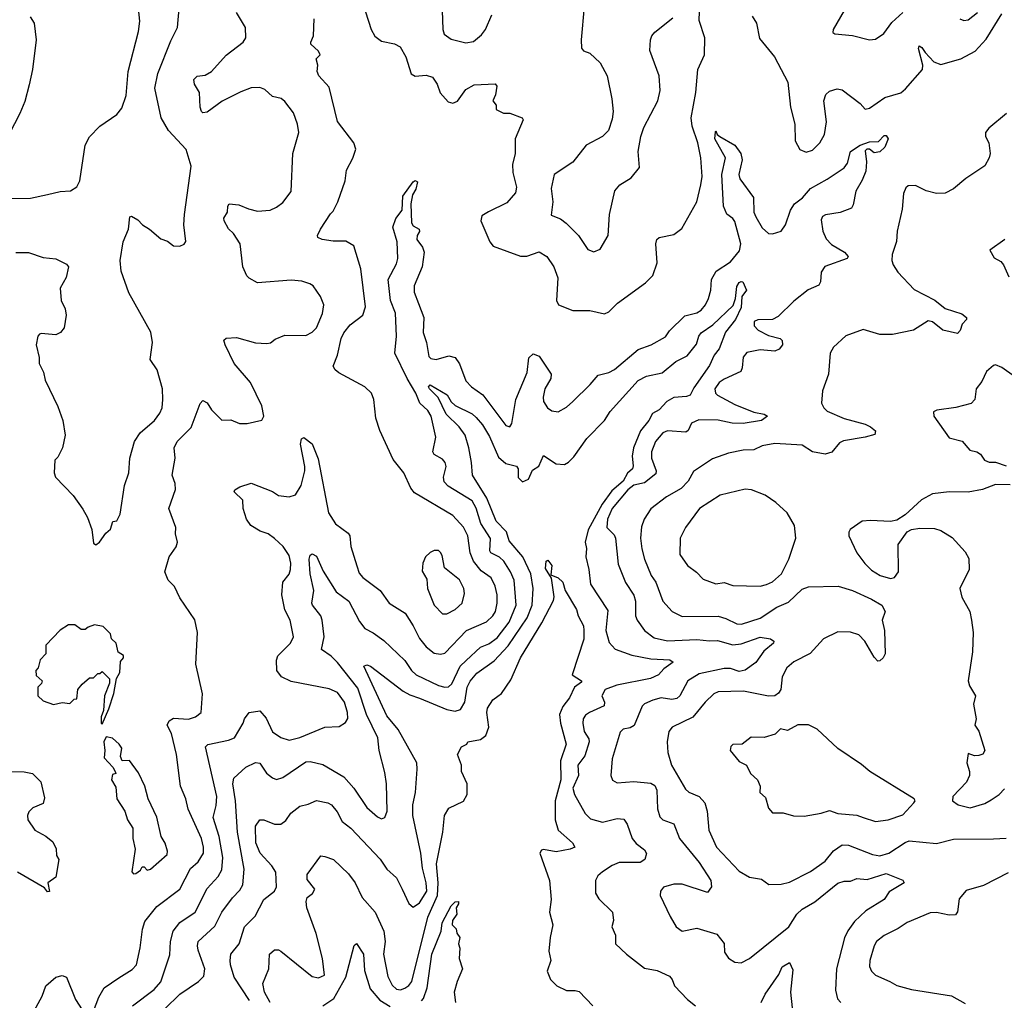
# Model space of a CAD drawing. Extents: x 1678759 to 1859541, y 384609 to 522867.
# Tile 201 of 256: x 1763473 to 1768157, y 472956 to 477622. Entities that reach past the tile are written whole.
import ezdxf

# ---------------------------------------------------------------- set-up
doc = ezdxf.new("R2010")
doc.units = 0

msp = doc.modelspace()

# ---------------------------------------------------------------- linework, layer by layer
at = {"layer": '0CON20XD'}
for points in [[(1767447.7, 477757.7), (1767343.3, 477575), (1767341.2, 477561.2), (1767350, 477555), (1767435, 477547.1), (1767515, 477526), (1767545, 477529.2), (1767584.5, 477555.5), (1767622.2, 477607.7), (1767674.3, 477655.7)], [(1763430.9, 476770.9), (1763525, 476772.2), (1763605, 476789.5), (1763665, 476804.3), (1763715, 476806.9), (1763745, 476826), (1763760, 476855), (1763784.6, 477025), (1763805.3, 477064.7), (1763854.4, 477115), (1763935, 477170.6), (1763959.3, 477200.7), (1763979.2, 477260.8), (1763989.6, 477375), (1764038.5, 477565), (1764045.4, 477615), (1764035.7, 477705)], [(1765118.5, 477658.5), (1765144.3, 477574.3), (1765162.6, 477542.6), (1765195, 477519.6), (1765256.3, 477506.3), (1765282.4, 477492.4), (1765309.4, 477445), (1765335, 477364.2), (1765355, 477353.1), (1765407.4, 477357.4), (1765437.5, 477347.5), (1765459.2, 477315), (1765473.8, 477273.8), (1765510.9, 477230.9), (1765534.1, 477224.1), (1765555, 477234.3), (1765595, 477288.6), (1765635, 477311.4), (1765735, 477316.2), (1765742.5, 477305), (1765736.7, 477263.3), (1765723.8, 477235), (1765740, 477215), (1765740, 477195), (1765775, 477176.7), (1765805, 477176), (1765863.8, 477155), (1765867.5, 477145), (1765830.6, 477055), (1765829.4, 476985), (1765817.8, 476932.2), (1765819.1, 476895), (1765836.5, 476825), (1765832.1, 476797.9), (1765790.6, 476749.4), (1765702.7, 476707.3), (1765672.3, 476687.7), (1765666.7, 476665), (1765710, 476565), (1765725, 476544.2), (1765855, 476496.9), (1765885, 476497.1), (1765945, 476516.5), (1765980, 476495), (1766014.3, 476445), (1766033, 476393), (1766027.1, 476285), (1766036.2, 476265), (1766105, 476237.8), (1766185, 476237.1), (1766255, 476222.5), (1766275, 476230.8), (1766317.1, 476272.9), (1766449.8, 476370.2), (1766485, 476404), (1766505.5, 476465), (1766498.9, 476555), (1766504.3, 476575), (1766515.6, 476584.4), (1766585, 476600), (1766622.5, 476627.5), (1766695, 476754.3), (1766713.8, 476836.2), (1766720, 476875), (1766713.3, 476965), (1766699.6, 477035), (1766672.1, 477115), (1766667.9, 477155), (1766689.6, 477275), (1766699.4, 477385), (1766730, 477455), (1766732.2, 477535), (1766705, 477618), (1766709, 477705)], [(1763455, 476514.2), (1763515, 476514.2), (1763585, 476490), (1763645, 476484.2), (1763695, 476458), (1763705.6, 476445.6), (1763694.2, 476395), (1763665.9, 476344.1), (1763670.8, 476285), (1763689.2, 476245), (1763693.8, 476216.2), (1763684, 476155), (1763667.3, 476132.7), (1763645, 476122), (1763575, 476128.8), (1763567.5, 476125), (1763560, 476115), (1763552, 476075), (1763565.8, 476015), (1763566, 475985), (1763586.2, 475945), (1763595, 475906.7), (1763655, 475781.2), (1763678.1, 475715), (1763690, 475645), (1763676.2, 475585), (1763655, 475540), (1763640, 475525), (1763637.5, 475465), (1763643.3, 475445), (1763727.3, 475357.3), (1763772.7, 475292.7), (1763795, 475252.5), (1763815.8, 475195.8), (1763825, 475130), (1763835, 475122.5), (1763852.5, 475135), (1763882.3, 475177.7), (1763905, 475197.5), (1763916.7, 475233.3), (1763935, 475237.5), (1763951.7, 475268.3), (1763972, 475405), (1763992.5, 475465), (1763997.5, 475535), (1764020, 475615), (1764045.7, 475655), (1764114.4, 475715), (1764140.2, 475749.8), (1764151.1, 475775), (1764154.5, 475815), (1764151.8, 475865), (1764127.5, 475955), (1764093.3, 476005), (1764104.3, 476085.7), (1764096.2, 476135), (1763992.6, 476322.6), (1763956.5, 476425), (1763951.5, 476475), (1763965.7, 476565), (1763990, 476625), (1763997, 476683), (1764005, 476686.2), (1764035, 476668.8), (1764056.7, 476645), (1764091.2, 476625), (1764145, 476578.8), (1764177, 476567), (1764205, 476546.2), (1764235, 476543.8), (1764255.8, 476554.2), (1764263.8, 476566.2), (1764254.6, 476645), (1764256.9, 476695), (1764288.6, 476925), (1764265, 477003.8), (1764181.4, 477095), (1764145.6, 477155), (1764115.3, 477295), (1764130.6, 477365), (1764191.4, 477521.4), (1764224.5, 477585), (1764232.3, 477675)], [(1765482.5, 477665), (1765485.6, 477575), (1765492.1, 477552.1), (1765525, 477529.4), (1765595, 477511.5), (1765631.7, 477518.3), (1765670.7, 477549.3), (1765688.5, 477575), (1765719.6, 477645)], [(1766157.8, 477685), (1766144, 477525), (1766146.1, 477486.1), (1766155, 477473.8), (1766185, 477462), (1766235, 477415.8), (1766267.5, 477355), (1766290, 477245), (1766295.5, 477185), (1766291.4, 477148.6), (1766273.5, 477095), (1766245, 477065.5), (1766168.6, 477025), (1766105, 476944.2), (1766016.2, 476885), (1766001.7, 476818.3), (1766009.4, 476755), (1766001.2, 476691.2), (1766045, 476674), (1766073.4, 476653.4), (1766131.9, 476595), (1766175, 476528), (1766205, 476516.2), (1766235, 476530), (1766272, 476595), (1766279.2, 476695), (1766305, 476807.5), (1766327.5, 476835), (1766381.7, 476868.3), (1766421.7, 476918.3), (1766415.8, 476995), (1766428.6, 477065), (1766442, 477108), (1766509.4, 477235), (1766519.5, 477285), (1766515.5, 477355), (1766470, 477475), (1766473.1, 477525), (1766480, 477545), (1766495, 477562), (1766580.3, 477629.7)], [(1763523.3, 477635), (1763541.2, 477605), (1763551.9, 477525), (1763534.3, 477385), (1763518.7, 477311.3), (1763497.9, 477232.1), (1763473.3, 477175), (1763348, 476935)], [(1764010.5, 472929.5), (1764112.3, 473007.7), (1764145, 473043.3), (1764188, 473172), (1764190.8, 473235), (1764203.1, 473285), (1764235, 473325.4), (1764308.5, 473375), (1764365, 473487.8), (1764417.9, 473545), (1764434, 473576), (1764440.2, 473635), (1764421.9, 473735), (1764392.8, 473825), (1764407.6, 473882.4), (1764410.3, 473925), (1764357.6, 474162.4), (1764367.9, 474172.1), (1764467, 474193), (1764494.2, 474205), (1764536.3, 474273.7), (1764543.1, 474295), (1764565, 474324.4), (1764615, 474332.5), (1764645, 474298.1), (1764675, 474233.8), (1764715, 474206.8), (1764755, 474193.1), (1764805, 474205.4), (1764925, 474254.5), (1764992.2, 474257.8), (1765022.5, 474277.5), (1765033.8, 474296.2), (1765033.1, 474325), (1765018.5, 474375), (1764985, 474420), (1764945, 474437.8), (1764765, 474471.8), (1764719.2, 474495), (1764695.7, 474525), (1764694.1, 474574.1), (1764700.8, 474595), (1764761.9, 474655), (1764775.6, 474684.4), (1764759.5, 474765), (1764735, 474812.9), (1764719.4, 474885), (1764724.8, 474945.2), (1764755, 474982.9), (1764761.8, 475005), (1764763.6, 475035), (1764755, 475071.9), (1764726.9, 475115), (1764685, 475152.9), (1764655, 475174.7), (1764617.3, 475187.3), (1764572.5, 475215), (1764552, 475245), (1764535.8, 475295), (1764534, 475335), (1764493.3, 475375), (1764496.7, 475385), (1764520.7, 475399.3), (1764575, 475415.8), (1764675, 475376.2), (1764705, 475357.8), (1764755, 475351.5), (1764785, 475361.5), (1764812.4, 475405), (1764829.4, 475475), (1764830.3, 475495), (1764808.9, 475601.1), (1764813.2, 475626.8), (1764825, 475633.8), (1764864.1, 475604.1), (1764892.4, 475532.4), (1764941.5, 475275), (1764975, 475223.1), (1765035, 475177.8), (1765043.5, 475165), (1765048.9, 475115), (1765077.5, 475022.5), (1765088.3, 474988.3), (1765105, 474967.5), (1765187.8, 474905), (1765230, 474845), (1765307.2, 474797.2), (1765345, 474738.1), (1765375, 474676.5), (1765407, 474637), (1765445, 474607.1), (1765475, 474602.3), (1765495, 474606.9), (1765599.1, 474715), (1765693.2, 474756.8), (1765724.6, 474785), (1765735.8, 474805), (1765745.2, 474845.2), (1765744.8, 474884.8), (1765735.6, 474925.6), (1765715.2, 474965.2), (1765668.7, 474998.7), (1765632.4, 475045), (1765615.3, 475085), (1765605.3, 475165), (1765585, 475206.5), (1765533, 475263), (1765350.7, 475370.7), (1765333.1, 475393.1), (1765300.5, 475465), (1765249.6, 475529.6), (1765186.3, 475666.3), (1765166.5, 475725), (1765158.1, 475815), (1765147.1, 475845), (1765115.3, 475875.3), (1764990.6, 475940.6), (1764973.3, 475955), (1764963.7, 475973.7), (1764985.4, 476025), (1765001.8, 476105), (1765015, 476130.8), (1765045, 476170), (1765105.7, 476215), (1765117.9, 476255), (1765095.9, 476435.9), (1765062.9, 476545), (1765025, 476567.8), (1764965, 476567.1), (1764912.5, 476575), (1764891.2, 476585), (1764890, 476595), (1764904.3, 476625), (1764952.4, 476697.6), (1764965, 476710), (1764987.1, 476755), (1765021.4, 476855), (1765027.5, 476905), (1765057.8, 476962.2), (1765071.8, 477005), (1765061.9, 477035), (1764985, 477136.7), (1764945, 477300), (1764896.2, 477355), (1764888, 477375), (1764891.2, 477405), (1764883.8, 477435), (1764902.5, 477455), (1764895, 477472.5), (1764857.5, 477505), (1764857.5, 477515), (1764870, 477545), (1764874, 477625)], [(1764519.3, 475700.7), (1764555, 475700), (1764625, 475716.7), (1764633.8, 475735), (1764624.5, 475785), (1764571.8, 475895), (1764493.6, 475985), (1764450, 476075), (1764445, 476096.7), (1764455, 476105.8), (1764505, 476110), (1764595, 476083.3), (1764649.3, 476080.7), (1764666.4, 476083.6), (1764688.7, 476101.3), (1764735, 476120), (1764835, 476118.1), (1764865, 476134.3), (1764884.6, 476155.4), (1764914.1, 476224.1), (1764920, 476265), (1764904.3, 476305), (1764869.2, 476355), (1764853.3, 476365), (1764815, 476378.2), (1764765, 476381.8), (1764605, 476369.5), (1764565, 476391.9), (1764553.5, 476403.5), (1764534.6, 476445), (1764522.5, 476555), (1764490.8, 476605), (1764465.7, 476625.7), (1764445.7, 476665), (1764445, 476677.5), (1764461.2, 476705), (1764462.5, 476735), (1764470, 476745), (1764515, 476741.2), (1764561.1, 476721.1), (1764605, 476710.5), (1764665, 476715.8), (1764695, 476729.2), (1764725, 476752), (1764765, 476804), (1764773.1, 476985), (1764800.4, 477085), (1764795.4, 477125), (1764775, 477178), (1764735, 477232.9), (1764716.5, 477246.5), (1764676, 477256), (1764639.8, 477289.8), (1764615, 477298.9), (1764575, 477296.9), (1764525, 477278.5), (1764436.1, 477233.9), (1764365, 477181.4), (1764345, 477178), (1764338, 477185), (1764331.4, 477205), (1764329.2, 477275), (1764304, 477315), (1764302.3, 477337.7), (1764317.5, 477352.5), (1764355, 477358.1), (1764385, 477374.4), (1764455, 477453.5), (1764535.7, 477515), (1764548.5, 477535), (1764546.7, 477585), (1764505, 477656.2)], [(1766958.3, 477638.3), (1766978.8, 477605), (1766991.7, 477531.7), (1767064, 477445), (1767126.5, 477325), (1767139.4, 477205), (1767160.4, 477125), (1767162.2, 477045), (1767184.6, 477004.6), (1767215, 476991.9), (1767245, 477000.5), (1767278.9, 477035), (1767301.9, 477075), (1767310.8, 477135), (1767298.2, 477235), (1767308.1, 477265), (1767325, 477281.4), (1767362.3, 477292.3), (1767385, 477288), (1767472, 477222), (1767495.6, 477195.6), (1767515, 477200), (1767587.9, 477252.1), (1767664, 477274), (1767687.7, 477292.3), (1767767.5, 477385), (1767769.1, 477405), (1767748.8, 477485), (1767752.3, 477497.7), (1767765, 477490), (1767780, 477465), (1767821, 477421), (1767855, 477408.3), (1767949.5, 477435), (1768018.1, 477471.9), (1768070.6, 477529.4), (1768145, 477648.9)], [(1767945, 477625.8), (1767965, 477617.1), (1767985, 477620.6), (1768030, 477655)], [(1768167.5, 477175), (1768082.9, 477105), (1768067.8, 477085), (1768068.1, 477065), (1768084, 477035), (1768090, 476985), (1768085.7, 476964.3), (1768064.1, 476925.9), (1767973.9, 476866.1), (1767915, 476816), (1767875, 476796), (1767835, 476794), (1767785, 476807.1), (1767735, 476832.9), (1767699.4, 476830.6), (1767688.1, 476821.9), (1767677.1, 476795), (1767670.6, 476719.4), (1767647.8, 476615), (1767644.6, 476565.4), (1767623.1, 476505), (1767622.2, 476475), (1767628.8, 476455), (1767650.6, 476420.6), (1767727.6, 476337.6), (1767826.6, 476286.6), (1767875, 476247.9), (1767955, 476221.9), (1767976.7, 476205), (1767977.5, 476195), (1767956.8, 476173.2), (1767946.8, 476143.2), (1767935, 476128.8), (1767865, 476144.6), (1767815, 476184.4), (1767795, 476188), (1767725.5, 476144.5), (1767625, 476123.1), (1767565, 476122.9), (1767485, 476147.5), (1767403.1, 476116.9), (1767345, 476063.3), (1767329.2, 476035), (1767320.7, 475935), (1767292.5, 475855), (1767287.4, 475797.4), (1767297.8, 475775), (1767315, 475758.9), (1767395, 475723.3), (1767495, 475697.5), (1767521.2, 475685), (1767543.8, 475665), (1767541.7, 475648.3), (1767495, 475634.5), (1767392.4, 475617.6), (1767372.4, 475607.6), (1767335.9, 475564.1), (1767305, 475553.6), (1767245, 475565.5), (1767195, 475597.5), (1767064.6, 475605.4), (1767005, 475594), (1766965, 475574.3), (1766915, 475573.1), (1766845, 475558.9), (1766768.5, 475531.5), (1766678.1, 475471.9), (1766652.9, 475425), (1766619.5, 475390.5), (1766549.2, 475350.9), (1766475.3, 475294.7), (1766443.6, 475245), (1766431.6, 475208.4), (1766426.9, 475155), (1766433.4, 475103.4), (1766444.8, 475054.8), (1766477.6, 474977.6), (1766499.6, 474945), (1766531.8, 474855), (1766576.9, 474805), (1766625, 474782.5), (1766795, 474782.9), (1766832.8, 474772.8), (1766885, 474747.3), (1766906.2, 474745), (1766995, 474773.5), (1767075, 474826.1), (1767129.6, 474850.4), (1767195, 474911.2), (1767225, 474922.3), (1767366.5, 474926.5), (1767435, 474905.2), (1767525, 474863.8), (1767574.4, 474835), (1767590, 474805), (1767575.8, 474765), (1767587.3, 474715), (1767589.5, 474605), (1767580.8, 474585), (1767565, 474570.8), (1767555, 474570), (1767538.3, 474588.3), (1767493.8, 474665), (1767465, 474694.6), (1767425, 474708), (1767365, 474708.7), (1767296.9, 474675), (1767234, 474606), (1767155, 474565.5), (1767122.2, 474537.8), (1767099.6, 474495), (1767094.5, 474435), (1767083.1, 474416.9), (1767066, 474405), (1767035, 474403.1), (1766916.5, 474426.5), (1766795, 474422.7), (1766775, 474413.1), (1766734.6, 474375), (1766675, 474303.3), (1766577.1, 474255), (1766561.1, 474235), (1766553.6, 474185), (1766557.1, 474135), (1766574.1, 474075), (1766640.2, 473960.2), (1766656.4, 473946.4), (1766705.2, 473925.2), (1766732.9, 473895), (1766743.9, 473855), (1766751.5, 473765), (1766788.5, 473685), (1766895, 473570.5), (1766945, 473541.2), (1767001.7, 473531.7), (1767036, 473506), (1767095, 473508.9), (1767135, 473518.5), (1767235, 473569.1), (1767305, 473617.5), (1767343.7, 473666.3), (1767385, 473696), (1767415, 473693.7), (1767529.4, 473649.4), (1767565, 473643.3), (1767607.8, 473655), (1767685, 473706.8), (1767705, 473713.8), (1767835, 473702.1), (1767915, 473722.2), (1768105, 473724.5), (1768165, 473726.7)], [(1764163.8, 472915), (1764235, 472984.1), (1764324.4, 473045), (1764348.8, 473071.2), (1764354.6, 473105), (1764321.8, 473195), (1764318.2, 473215), (1764322.9, 473235), (1764400.9, 473309.1), (1764435.3, 473375), (1764485, 473443.3), (1764520.3, 473479.8), (1764534.2, 473505.8), (1764541.1, 473578.9), (1764509.4, 473755), (1764500.2, 473905), (1764487.8, 473985), (1764492.3, 474012.3), (1764548.8, 474065), (1764595, 474086.4), (1764615, 474084.4), (1764647.1, 474037.1), (1764675, 474014.4), (1764695, 474006.7), (1764725, 474016.5), (1764835, 474090.8), (1764855, 474092.3), (1764915, 474077.7), (1765015, 474018.7), (1765063.1, 473965), (1765125, 473873.5), (1765175, 473828.1), (1765195, 473818.9), (1765210.8, 473825), (1765221.5, 473855), (1765217.4, 473985), (1765210.3, 474040.3), (1765182.9, 474145), (1765176.7, 474205), (1765122.2, 474315), (1765081.2, 474441.2), (1764985, 474563.3), (1764955, 474593.4), (1764909.4, 474625), (1764921, 474685), (1764912.5, 474765), (1764905.7, 474785.7), (1764865.5, 474835), (1764863.5, 474845), (1764872.2, 474905), (1764855.6, 474985.6), (1764850.3, 475055), (1764855, 475074.2), (1764865, 475079.4), (1764885, 475068.6), (1764917.4, 474997.4), (1764978.5, 474898.5), (1765038.9, 474855), (1765088.8, 474758.8), (1765114.2, 474725), (1765155, 474704.2), (1765205, 474667.8), (1765305, 474572.9), (1765337.5, 474525), (1765358.5, 474505), (1765465, 474454.2), (1765495, 474445.9), (1765512.2, 474447.8), (1765528.3, 474461.7), (1765568.6, 474545), (1765596.9, 474573.1), (1765664.5, 474635.5), (1765705, 474652.3), (1765745, 474681.1), (1765800.9, 474755), (1765834.8, 474835), (1765825.2, 474955), (1765808.6, 474995), (1765776.5, 475045), (1765755, 475064.7), (1765714.7, 475085), (1765710, 475095), (1765713.3, 475153.3), (1765667.1, 475225), (1765645, 475296.7), (1765625, 475332.1), (1765512.1, 475402.1), (1765492.7, 475422.7), (1765488.8, 475445), (1765501.1, 475495), (1765497.1, 475515), (1765485, 475530), (1765445, 475552.9), (1765438.9, 475565), (1765452.1, 475635), (1765430.3, 475735), (1765415, 475761.8), (1765377.1, 475797.1), (1765357.3, 475845), (1765315.7, 475915), (1765257.9, 476035), (1765266.3, 476115), (1765261.1, 476225), (1765236.5, 476285), (1765225.7, 476385), (1765265, 476460), (1765271.2, 476485), (1765269.3, 476565), (1765248.1, 476635), (1765262.7, 476675), (1765291.9, 476715), (1765295, 476781.2), (1765345, 476850), (1765355, 476856.7), (1765365, 476850), (1765357.1, 476815), (1765341.1, 476788.9), (1765334.4, 476745), (1765336.2, 476655), (1765345, 476640), (1765373.3, 476625), (1765375.7, 476614.3), (1765363.8, 476595), (1765362.5, 476575), (1765389.4, 476539.4), (1765397.9, 476515), (1765387.9, 476445), (1765350.4, 476355), (1765350.4, 476325), (1765370.5, 476270.5), (1765395.3, 476205.3), (1765392.8, 476132.8), (1765408, 476085), (1765418.8, 476018.8), (1765429.6, 476009.6), (1765455, 476004.6), (1765515, 476022.1), (1765545, 476014.4), (1765564.7, 475984.7), (1765595, 475903.5), (1765622.9, 475875), (1765676.6, 475836.6), (1765785, 475690), (1765805, 475683.8), (1765815, 475700), (1765832.5, 475815), (1765886.4, 475943.6), (1765895, 476013.3), (1765915, 476031.2), (1765945, 476020), (1766001.9, 475935), (1765999.4, 475915), (1765971.6, 475865), (1765962.9, 475825), (1765965.4, 475805), (1765983.8, 475775), (1766005, 475760), (1766035, 475755.6), (1766075, 475778.6), (1766104.3, 475805), (1766187.5, 475885), (1766225, 475930.8), (1766275, 475942.5), (1766303.1, 475956.9), (1766415, 476052), (1766477.5, 476075), (1766545, 476113.3), (1766565, 476141.2), (1766636.8, 476213.2), (1766695, 476226.7), (1766715, 476240), (1766736.2, 476265), (1766750.4, 476295), (1766761.3, 476335), (1766764.5, 476385), (1766785.5, 476424.5), (1766855, 476468.7), (1766897.9, 476522.1), (1766903.9, 476555), (1766875, 476661.4), (1766865, 476676.2), (1766836.7, 476696.7), (1766820.4, 476735), (1766812.7, 476885), (1766830.8, 476965), (1766779.6, 477055), (1766782.7, 477087.3), (1766785, 477092.5), (1766791.2, 477075), (1766803.8, 477065), (1766874.3, 477025), (1766903.5, 476985), (1766909.6, 476955), (1766894.3, 476885), (1766899.2, 476865), (1766964.5, 476775), (1766966.2, 476705), (1766975, 476682.9), (1767005, 476630.8), (1767035, 476604.4), (1767055, 476602.2), (1767095.6, 476615), (1767116.4, 476645), (1767140.6, 476715), (1767159.2, 476745), (1767196.5, 476773.5), (1767235, 476818.9), (1767315, 476862.2), (1767395, 476916.8), (1767410.6, 476939.4), (1767425, 476994.7), (1767470.6, 477025), (1767515, 477040.6), (1767558.8, 477041.2), (1767585, 477070.8), (1767595, 477070.6), (1767604.4, 477055), (1767588.1, 477015), (1767565, 476992.7), (1767538.1, 476988.1), (1767515, 477005.6), (1767502.5, 477005), (1767495, 476997.5), (1767502, 476945), (1767498.8, 476901.2), (1767481.5, 476858.5), (1767450, 476805), (1767438.6, 476741.4), (1767430, 476725), (1767376.6, 476703.4), (1767306.3, 476693.6), (1767292.5, 476685), (1767285, 476670), (1767293.9, 476615), (1767309.6, 476579.6), (1767335, 476552.2), (1767396.7, 476515), (1767414.2, 476495), (1767410, 476485), (1767302.9, 476447.1), (1767285, 476420), (1767283.1, 476375), (1767275, 476358), (1767223.8, 476336.2), (1767155, 476281.5), (1767081.3, 476208.7), (1767055, 476195.4), (1766985, 476192.9), (1766967.5, 476185), (1766967.1, 476165), (1766985.8, 476145), (1767035, 476119.1), (1767091.2, 476105), (1767100.8, 476095), (1767102, 476075), (1767085.6, 476054.4), (1767065.6, 476044.4), (1766995, 476051.3), (1766931.5, 476038.5), (1766914.6, 476015.4), (1766910.4, 475965), (1766903.1, 475946.9), (1766825, 475911.5), (1766800.5, 475895), (1766780, 475865), (1766782.7, 475845), (1766793.3, 475835), (1766875, 475789.8), (1766965, 475753.6), (1767014.5, 475744.5), (1767030, 475735), (1767002.5, 475715), (1766915, 475699.4), (1766862, 475702), (1766795, 475715.9), (1766703.1, 475716.9), (1766668.6, 475701.4), (1766652.6, 475667.4), (1766641.2, 475658.8), (1766555, 475665.4), (1766531.9, 475655), (1766497.1, 475615), (1766478.7, 475565), (1766479.2, 475535), (1766500.5, 475475), (1766499, 475461), (1766445, 475417.2), (1766395, 475406), (1766366.8, 475385), (1766291, 475295), (1766270, 475245), (1766266.5, 475205), (1766300.5, 475170.5), (1766308, 475155), (1766320.5, 475030.5), (1766354.2, 474944.2), (1766394.1, 474884.1), (1766402.5, 474855), (1766403.3, 474785), (1766410.8, 474765), (1766444.7, 474714.7), (1766491, 474681), (1766555, 474665.8), (1766695, 474671.9), (1766754.7, 474665.3), (1766792.1, 474667.9), (1766865, 474647.7), (1766905, 474652.4), (1766995, 474683.1), (1767045, 474675.7), (1767060, 474665), (1767059.4, 474655), (1767013.3, 474616.7), (1766975, 474562.7), (1766925, 474526.7), (1766895, 474520), (1766855, 474533.8), (1766825, 474534.1), (1766705, 474508.5), (1766651.5, 474475), (1766612.7, 474405), (1766598.5, 474391.5), (1766575, 474387.3), (1766525, 474394.3), (1766485, 474384.1), (1766445, 474366.5), (1766434.7, 474355.3), (1766396.5, 474263.5), (1766377.8, 474252.2), (1766343.8, 474245), (1766329.2, 474230.8), (1766290.8, 474105), (1766285.5, 474025.5), (1766292.6, 474002.6), (1766315, 473990.6), (1766395, 473996.2), (1766475, 473988.8), (1766495, 473978.1), (1766503.9, 473955), (1766506.5, 473866.5), (1766518, 473828), (1766532.5, 473815), (1766585.4, 473795.4), (1766612.3, 473725), (1766705, 473611.2), (1766760.9, 473525), (1766763.3, 473495), (1766745, 473468), (1766625, 473508.9), (1766585, 473507.8), (1766535, 473494.2), (1766521.4, 473475), (1766520.6, 473455), (1766568, 473355), (1766595.7, 473305.7), (1766624.5, 473284.5), (1766695, 473299.1), (1766789.8, 473269.8), (1766825, 473226.7), (1766826, 473185), (1766845.7, 473155.7), (1766875, 473137.5), (1766905, 473134.2), (1766945, 473154.5), (1767132.5, 473305), (1767170, 473365), (1767195, 473389.6), (1767255, 473424.5), (1767365, 473513.1), (1767395, 473523.3), (1767425, 473522), (1767455, 473535.3), (1767505, 473530.7), (1767595, 473559.2), (1767675, 473527.5), (1767680, 473515), (1767608.8, 473471.2), (1767585.3, 473434.7), (1767498.1, 473381.9), (1767445, 473330), (1767413, 473287), (1767397.4, 473252.6), (1767358, 473105), (1767353.9, 473003.9), (1767363, 472963), (1767380, 472945)], [(1768160, 476575), (1768087.5, 476525), (1768108.3, 476488.3), (1768140.5, 476470.5), (1768153.8, 476455), (1768178.3, 476398.3)], [(1764565.9, 472955), (1764493.9, 473065), (1764475.4, 473125), (1764474.7, 473145.3), (1764477.3, 473175), (1764516.4, 473225), (1764542.3, 473305), (1764593.7, 473356.3), (1764635, 473435.6), (1764685, 473474.4), (1764694.6, 473495), (1764691.8, 473565), (1764672.7, 473595), (1764616.4, 473655), (1764596.1, 473705), (1764594.7, 473785), (1764615, 473814.2), (1764635, 473814.2), (1764685, 473794.4), (1764715, 473794.3), (1764738.6, 473811.4), (1764763.2, 473846.8), (1764805, 473879.5), (1764845, 473888.2), (1764885, 473906.2), (1764939.2, 473895), (1764955.6, 473885), (1764982.6, 473852.6), (1765006.7, 473806.7), (1765049.1, 473775), (1765187.2, 473627.2), (1765219.9, 473579.9), (1765265, 473538.9), (1765292.8, 473485), (1765325, 473415.8), (1765345, 473399.4), (1765375, 473418.9), (1765409.5, 473475), (1765407.1, 473515), (1765388.7, 473585), (1765381.1, 473655), (1765343.4, 473835), (1765343.3, 473885), (1765355.4, 473945), (1765364.5, 474055), (1765362.7, 474085), (1765273.4, 474243.4), (1765219, 474309), (1765110.8, 474545), (1765125, 474551.5), (1765141.9, 474545), (1765297.1, 474427.1), (1765328.6, 474408.6), (1765375, 474393), (1765505, 474339), (1765545, 474331.8), (1765570.2, 474339.8), (1765591.1, 474375), (1765602.4, 474445), (1765615.7, 474474.3), (1765648.2, 474511.8), (1765729.5, 474570.5), (1765797.2, 474642.8), (1765887.4, 474775), (1765911.6, 474835), (1765916, 474915), (1765903.9, 474985), (1765866.6, 475065), (1765802.1, 475142.1), (1765788.9, 475185), (1765739.3, 475235), (1765695.1, 475345.1), (1765626.9, 475455), (1765623.1, 475515), (1765609.7, 475585), (1765592.2, 475645), (1765563.9, 475683.9), (1765501.9, 475745), (1765463.2, 475823.2), (1765422.1, 475865), (1765418.6, 475875), (1765425, 475884), (1765505.9, 475835.9), (1765525, 475804), (1765545, 475785.8), (1765625, 475746.7), (1765645, 475728.2), (1765675, 475693.6), (1765707.6, 475637.6), (1765750.1, 475540.1), (1765785, 475510.6), (1765836.9, 475496.9), (1765844.5, 475484.5), (1765845, 475443.8), (1765865, 475423.3), (1765894.3, 475435.7), (1765912.5, 475477.5), (1765942.1, 475497.9), (1765965, 475547.5), (1766025, 475508.2), (1766064.6, 475505.4), (1766083.7, 475516.4), (1766108.8, 475541.2), (1766171.3, 475628.7), (1766255.2, 475714.8), (1766282.1, 475757.9), (1766414.6, 475905.4), (1766455, 475925.5), (1766528.6, 475941.4), (1766594.9, 475995.2), (1766648.1, 476021.9), (1766692.2, 476077.8), (1766703.8, 476115), (1766715, 476131.1), (1766769.7, 476170.3), (1766867.6, 476262.4), (1766878.9, 476295), (1766885, 476352), (1766895, 476370.8), (1766905, 476376.2), (1766913.6, 476373.6), (1766930, 476335), (1766908.2, 476305), (1766905, 476252), (1766878.6, 476195), (1766830.9, 476135), (1766800.9, 476055), (1766776.7, 476025), (1766755, 475976.9), (1766679.7, 475870.3), (1766662.5, 475835), (1766645, 475828.2), (1766585, 475823.3), (1766552.1, 475805), (1766514.4, 475765), (1766482.7, 475747.3), (1766466.5, 475715), (1766426.8, 475665), (1766393.1, 475585), (1766386.3, 475545), (1766391.2, 475498.8), (1766387.5, 475485), (1766365, 475463.7), (1766343.6, 475425), (1766290.6, 475379.4), (1766243.2, 475316.8), (1766177.5, 475195), (1766162.8, 475135), (1766169.7, 475105), (1766166.5, 475065), (1766181.2, 475005), (1766188.5, 474935), (1766270.6, 474810.6), (1766261.2, 474715), (1766278, 474658), (1766306.1, 474626.1), (1766385, 474597.5), (1766475, 474580), (1766566.2, 474575), (1766581.2, 474565), (1766537, 474533), (1766512.5, 474505), (1766473.2, 474486.8), (1766313.1, 474455), (1766258.9, 474435), (1766241.9, 474405), (1766255.5, 474374.5), (1766253.1, 474356.9), (1766183.6, 474325), (1766165, 474312.1), (1766153.9, 474295), (1766151.3, 474275), (1766158.7, 474235), (1766180, 474200), (1766182.2, 474185), (1766161.1, 474118.9), (1766128.5, 474075), (1766132, 474025), (1766104.2, 473965), (1766111.8, 473935), (1766162.5, 473845), (1766188.5, 473818.5), (1766245, 473803.8), (1766315, 473820), (1766347.3, 473817.3), (1766363.1, 473793.1), (1766386.5, 473725), (1766405, 473702.2), (1766445, 473671.4), (1766454.5, 473654.5), (1766446.4, 473625), (1766425, 473611.2), (1766325, 473610.6), (1766292.3, 473597.7), (1766245, 473566.2), (1766222.7, 473547.3), (1766211.9, 473525), (1766211.8, 473465), (1766228.3, 473438.3), (1766292.5, 473375), (1766297.8, 473335), (1766289.4, 473305), (1766306.9, 473265), (1766307.5, 473225), (1766360, 473175), (1766445, 473108), (1766505, 473097.5), (1766565, 473070), (1766577.5, 473055), (1766588.8, 473025), (1766649.3, 472959.3), (1766688.7, 472928.7)], [(1768205, 475924.4), (1768145, 475967.1), (1768115, 475978.6), (1768105, 475976.9), (1768072.5, 475947.5), (1768050.2, 475899.8), (1768023.3, 475865), (1768016.2, 475815), (1767998.8, 475795), (1767925.7, 475775.7), (1767835.8, 475764.2), (1767820, 475755), (1767822, 475735), (1767895, 475632.1), (1767956.3, 475616.3), (1767992.7, 475572.7), (1768025.7, 475565.7), (1768043.3, 475555), (1768062.5, 475525), (1768085, 475516), (1768115.7, 475515.7), (1768165, 475498)], [(1763825, 472903.8), (1763849.3, 472970.7), (1763874.6, 473015.4), (1763945, 473062.1), (1764008.5, 473101.5), (1764028.8, 473125), (1764046.7, 473205), (1764056.6, 473293.4), (1764069.2, 473330.8), (1764125, 473402.7), (1764235.2, 473484.8), (1764285, 473583.3), (1764322.7, 473615), (1764347.6, 473655), (1764348.1, 473685), (1764338.1, 473725), (1764274.8, 473864.8), (1764262.7, 473915), (1764238.6, 473975), (1764219.1, 474125), (1764195.5, 474225), (1764174.3, 474265), (1764183.8, 474285), (1764205, 474297.8), (1764276.4, 474293.6), (1764310, 474305), (1764336.7, 474325), (1764343.5, 474413.5), (1764311.2, 474555), (1764319.5, 474705), (1764305.5, 474765.5), (1764235, 474871.2), (1764209.2, 474925), (1764180, 474955), (1764163.1, 474995), (1764184.2, 475065), (1764217, 475113), (1764224, 475135), (1764214, 475175), (1764215.6, 475205), (1764181.8, 475295), (1764214.5, 475385.5), (1764212.7, 475415), (1764198.9, 475455), (1764212.3, 475535), (1764207.9, 475585), (1764222.5, 475615), (1764289.3, 475680.7), (1764332, 475795), (1764345, 475810), (1764365, 475798.8), (1764386, 475765), (1764435, 475716.2), (1764477.7, 475717.7), (1764519.3, 475700.7)], [(1768185, 475408.1), (1768115, 475409.5), (1768054, 475386)], [(1766995, 474925.6), (1767025, 474934.5), (1767055, 474947.5), (1767097.8, 474985), (1767132.2, 475055), (1767166, 475155), (1767158.8, 475215), (1767123.8, 475275), (1767070.8, 475325), (1767019.1, 475359.1), (1766955, 475384.4), (1766925, 475387.8), (1766805, 475359.4), (1766707.1, 475295), (1766640.8, 475205), (1766614.3, 475155), (1766613.6, 475076.4), (1766650, 475025), (1766692.7, 474992.7), (1766725, 474958.8), (1766785, 474936.7), (1766825, 474944.2), (1766865, 474930), (1766995, 474925.6)], [(1768054, 475386), (1767985, 475373.8), (1767895, 475375.4), (1767815, 475365.5), (1767763.5, 475336.5), (1767685, 475265.5), (1767645, 475240), (1767615, 475233.6), (1767520.9, 475239.1), (1767480, 475235), (1767423.6, 475196.4), (1767417, 475183), (1767417.5, 475165), (1767456, 475085), (1767493.8, 475033.8), (1767525, 475001.9), (1767566.7, 474976.7), (1767615, 474962.5), (1767635, 474967.1), (1767654.4, 474995), (1767651.8, 475125), (1767695.4, 475184.6), (1767715, 475196.4), (1767755, 475202.3), (1767825, 475200), (1767855, 475191.5), (1767908.3, 475158.3), (1767970.2, 475090.2), (1767988, 475058), (1767990, 475005), (1767945.6, 474915), (1767954.6, 474874.6), (1767992.9, 474805), (1768001.4, 474765), (1768009.4, 474705), (1768005.5, 474614.5), (1767984.3, 474475), (1767991.7, 474451.7), (1768020, 474405), (1768010.9, 474365), (1768023.8, 474295), (1768017.5, 474265), (1768036, 474236), (1768064.2, 474145), (1768055, 474126.2), (1768035, 474120), (1768015, 474118.8), (1767985, 474130), (1767978, 474085), (1767991.2, 474045), (1767991.2, 474025), (1767976.8, 473993.2), (1767912.5, 473925), (1767910, 473905), (1767936.7, 473885), (1767995, 473870.9), (1768065, 473892.7), (1768095, 473908.9), (1768132.9, 473935), (1768157.9, 473962.1)], [(1765485, 474794), (1765505, 474794.3), (1765544.2, 474815), (1765577.5, 474845), (1765588.3, 474891.7), (1765585.5, 474914.5), (1765565, 474955.6), (1765493.4, 475013.4), (1765482.7, 475072.7), (1765475, 475086.7), (1765465, 475096), (1765445, 475095.8), (1765425, 475086), (1765404.3, 475065), (1765390.6, 475035), (1765387.3, 474997.3), (1765409.7, 474959.7), (1765413.5, 474915), (1765445, 474835.8), (1765485, 474794)], [(1764664.7, 472945), (1764637.2, 472995), (1764629.2, 473035), (1764658.2, 473105), (1764661.8, 473175), (1764685, 473195.7), (1764705, 473195.6), (1764715, 473188.9), (1764865, 473068.6), (1764895, 473062.9), (1764922.5, 473075), (1764914.1, 473155), (1764883.8, 473273.8), (1764839.6, 473395), (1764836.5, 473425), (1764840, 473445), (1764866.6, 473463.4), (1764877.1, 473485), (1764840.7, 473530.7), (1764840.6, 473555), (1764905, 473643.3), (1764925, 473639.2), (1764965.3, 473625.3), (1765037.4, 473557.4), (1765068.2, 473515), (1765102.7, 473445), (1765164.5, 473375), (1765205.3, 473285), (1765212.4, 473235), (1765204.3, 473175), (1765225, 473068.8), (1765245, 473026.9), (1765265, 473009.2), (1765285, 473006.2), (1765305, 473012.9), (1765325, 473025.6), (1765337.8, 473045), (1765415, 473350.5), (1765460.7, 473455), (1765464, 473514), (1765455.3, 473605), (1765485.3, 473755), (1765493.8, 473835), (1765515, 473869.1), (1765585, 473903.1), (1765602.5, 473935), (1765602.1, 473985), (1765574.2, 474045), (1765574.2, 474075), (1765556.2, 474125), (1765575, 474161.2), (1765600, 474175), (1765605, 474186.2), (1765665, 474197.1), (1765690, 474215), (1765705.6, 474255), (1765695.7, 474325), (1765699.2, 474345), (1765724, 474385), (1765747.8, 474402.2), (1765764.6, 474415.4), (1765809.1, 474480.9), (1765855.7, 474585), (1765957.6, 474752.4), (1766012.3, 474857.7), (1766016.2, 474875), (1766003.6, 474963.6), (1765975, 475010), (1765977.5, 475045), (1765985, 475050), (1766004, 475025), (1766000, 474980), (1766035, 474966.2), (1766056.4, 474945), (1766067.5, 474905), (1766122.5, 474815), (1766130, 474785), (1766155, 474736.7), (1766157.1, 474715), (1766156.6, 474673.4), (1766102, 474505), (1766145, 474476.2), (1766145, 474470), (1766112.9, 474445), (1766088.8, 474395), (1766057.1, 474352.9), (1766041.1, 474315), (1766046.5, 474275), (1766072.7, 474175), (1766045.9, 474095), (1766046.6, 474005), (1766020.6, 473905), (1766019.6, 473815), (1766035, 473765.7), (1766103.1, 473705), (1766113.8, 473685), (1766091.2, 473675), (1766025, 473662.8), (1765965, 473673.6), (1765955, 473669.4), (1765948.2, 473655), (1765993.8, 473525), (1766000.6, 473435), (1765993.1, 473375), (1766009.1, 473315), (1765996.2, 473255), (1765990.7, 473189.3), (1765999.4, 473145), (1765982.9, 473095), (1765998.6, 473055), (1766028.1, 473025), (1766075, 473002.7), (1766115, 473003.1), (1766135, 472997.1), (1766199.4, 472929.4)], [(1763865, 474270), (1763897.7, 474342.3), (1763921.2, 474415), (1763933, 474487), (1763948.8, 474515), (1763953, 474567), (1763967.5, 474585), (1763967, 474597), (1763941.7, 474611.7), (1763932.5, 474655), (1763910, 474675), (1763905, 474700), (1763870, 474735), (1763828.3, 474741.7), (1763798.3, 474731.7), (1763785, 474720), (1763765, 474720), (1763735, 474742.5), (1763705, 474742.5), (1763665, 474717.5), (1763597.5, 474645), (1763597.5, 474605), (1763570, 474575), (1763561.7, 474538.3), (1763550, 474525), (1763551.7, 474501.7), (1763580, 474475), (1763577, 474463), (1763560, 474445), (1763560, 474405), (1763585, 474380), (1763633.6, 474363.6), (1763675, 474372.5), (1763711.7, 474368.3), (1763731.7, 474388.3), (1763745, 474390), (1763750, 474435), (1763770.7, 474459.3), (1763805, 474490), (1763825, 474490), (1763845, 474510), (1763855, 474510), (1763865, 474520), (1763900, 474485), (1763900, 474465), (1763876.7, 474405), (1763872.5, 474335), (1763860, 474305), (1763860, 474275), (1763865, 474270)], [(1767545, 473807.1), (1767605, 473814.5), (1767675, 473837.8), (1767726.7, 473895), (1767733.3, 473905), (1767727.5, 473915), (1767516.7, 474045), (1767477.9, 474077.9), (1767365, 474154), (1767266.4, 474246.4), (1767225, 474265.8), (1767175, 474265.8), (1767125, 474239.4), (1767092, 474248), (1767067.5, 474222.5), (1767015, 474206.2), (1766953, 474207), (1766910, 474175), (1766865, 474172.5), (1766856.4, 474163.6), (1766853.3, 474145), (1766895, 474092.5), (1766930, 474075), (1766950, 474035), (1766983.3, 474005), (1766996.2, 473975), (1766993.3, 473945), (1767020.7, 473920.7), (1767035, 473870), (1767055, 473847.5), (1767105, 473847.5), (1767154.1, 473834.1), (1767205, 473832), (1767285, 473845.8), (1767325, 473859.2), (1767365, 473844.3), (1767455, 473836.9), (1767485, 473825.6), (1767545, 473807.1)], [(1764015, 473556.7), (1764025, 473558.8), (1764047.5, 473575), (1764055, 473590), (1764065, 473590), (1764080, 473575), (1764095, 473580), (1764175, 473650), (1764176.7, 473665), (1764165, 473703.3), (1764146, 473735), (1764125, 473826.7), (1764084.2, 473914.2), (1764068, 473975), (1764038.3, 474038.3), (1763995, 474096.7), (1763960, 474095), (1763952.5, 474115), (1763958.8, 474155), (1763946.2, 474175), (1763915, 474202.5), (1763885, 474210), (1763873.3, 474185), (1763878.8, 474145), (1763875, 474110), (1763916.7, 474065), (1763927.5, 474045), (1763930, 474035), (1763915, 474030), (1763910, 474005), (1763930, 473970), (1763936, 473915), (1763974, 473855), (1763986, 473815), (1764012, 473775), (1764011.4, 473725), (1764022.5, 473675), (1764006.4, 473566.4), (1764015, 473556.7)], [(1763435, 474043.6), (1763495, 474042.9), (1763534.3, 474034.3), (1763574.3, 473995), (1763591.7, 473918.3), (1763585, 473892.5), (1763535, 473871.2), (1763517, 473853), (1763510, 473835), (1763512.5, 473815), (1763545, 473764.5), (1763596.7, 473736.7), (1763630.3, 473710.3), (1763647, 473677), (1763648.6, 473645), (1763658.6, 473625), (1763645, 473541.2), (1763606.7, 473515), (1763615, 473473.8), (1763605, 473472), (1763590.7, 473490.7), (1763462.5, 473565)], [(1768175, 473562.7), (1768057.8, 473502.2), (1767975, 473478.2), (1767942, 473438), (1767933.6, 473376.4), (1767925, 473362.9), (1767895, 473360.4), (1767835, 473373.2), (1767805, 473371.5), (1767695, 473326.2), (1767652.3, 473297.7), (1767585, 473264.5), (1767549.4, 473235), (1767537.8, 473215), (1767516.5, 473145), (1767516.3, 473116.3), (1767524.4, 473095), (1767545, 473075.6), (1767611.9, 473045), (1767645, 473026.2), (1767715, 473006.9), (1767906.2, 472976.2), (1767970.8, 472940.8)], [(1765385, 472953.6), (1765393.8, 472965), (1765411.2, 473015), (1765433.2, 473175), (1765477.8, 473285), (1765482.8, 473325), (1765525, 473404.4), (1765545, 473423.8), (1765560, 473425), (1765561.2, 473415), (1765550, 473395), (1765552, 473365), (1765532.5, 473335), (1765530, 473315), (1765550, 473295), (1765553.3, 473275), (1765566.2, 473255), (1765560, 473225), (1765566.4, 473203.6), (1765563.8, 473155), (1765580, 473105), (1765553.8, 473045), (1765540, 472995), (1765546.2, 472945)], [(1764915, 472930), (1764968, 472965), (1765024.2, 473065), (1765065, 473216.2), (1765075, 473226), (1765109.2, 473175), (1765113.3, 473096.7), (1765140.5, 473010.5), (1765186.5, 472956.5), (1765235.9, 472925.9)], [(1767000, 472945), (1767019.2, 472985), (1767085, 473078), (1767100.7, 473115), (1767135, 473135.8), (1767150.9, 473100.9), (1767139.4, 472995), (1767152.9, 472875)], [(1763542.2, 472905), (1763580.8, 472975), (1763596.7, 473025), (1763645, 473066), (1763675, 473073.8), (1763695.8, 473065.8), (1763738.7, 472958.7), (1763770.5, 472910.5)]]:
    msp.add_lwpolyline(points, dxfattribs=at)

doc.saveas('drawing.dxf')
